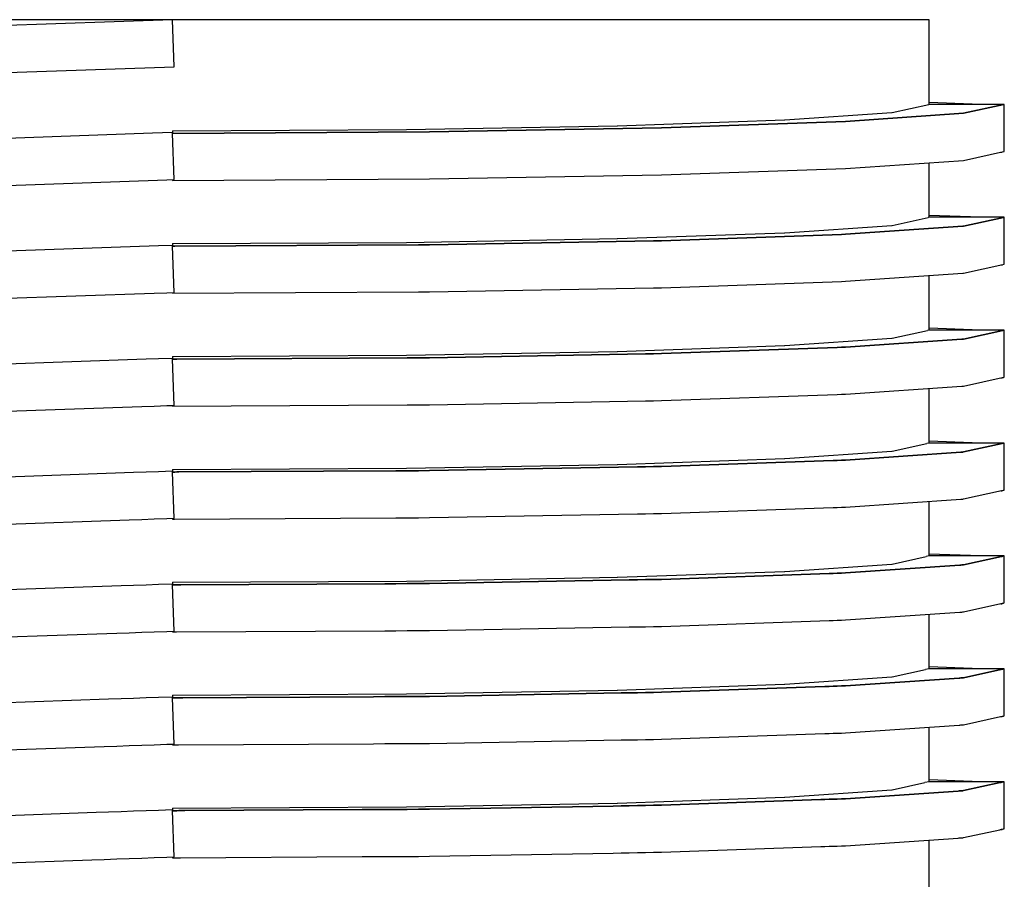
# Model space of a CAD drawing. Header units: millimetres. Extents: x -300186 to 535164, y -28581 to 763383.
# Tile 39 of 256: x -12018 to -11976, y 128344 to 128381. Entities that reach past the tile are written whole.
import ezdxf

# ---------------------------------------------------------------- set-up
doc = ezdxf.new("R2010")
doc.units = ezdxf.units.MM
doc.header["$LTSCALE"] = 10
doc.layers.add('L_Vaillant_Logo___RFER__0', color=7, linetype='Continuous')

msp = doc.modelspace()

# ---------------------------------------------------------------- linework, layer by layer
at = {"layer": 'L_Vaillant_Logo___RFER__0', "color": 0}
for p, q in [((-12011.059, 128380.52, 0), (-12021.933, 128380.14, 0)), ((-12011.059, 128380.52, 0), (-12020.955, 128380.52, 0)), ((-12001.162, 128380.52, 0), (-12011.059, 128380.52, 0)), ((-12010.989, 128378.53, 0), (-12011.059, 128380.52, 0)), ((-11992.235, 128380.52, 0), (-12001.162, 128380.52, 0)), ((-11985.15, 128380.52, 0), (-11992.235, 128380.52, 0)), ((-11980.601, 128380.52, 0), (-11985.15, 128380.52, 0)), ((-11979.033, 128380.52, 0), (-11980.601, 128380.52, 0)), ((-11979.033, 128379.325, 0), (-11979.033, 128380.52, 0)), ((-11979.033, 128377.571, 0), (-11979.033, 128379.325, 0)), ((-12021.864, 128378.15, 0), (-12010.989, 128378.53, 0)), ((-11979.033, 128377.332, 0), (-11979.033, 128377.571, 0)), ((-11979.033, 128376.935, 0), (-11979.033, 128377.332, 0)), ((-11976.834, 128376.935, 0), (-11979.033, 128377.012, 0)), ((-11985.145, 128376.278, 0), (-11980.601, 128376.589, 0)), ((-11980.601, 128376.589, 0), (-11980.6, 128376.589, 0)), ((-11980.6, 128376.589, 0), (-11979.047, 128376.932, 0)), ((-11979.047, 128376.932, 0), (-11979.044, 128376.932, 0)), ((-11979.033, 128376.935, 0), (-11979.044, 128376.932, 0)), ((-11975.846, 128376.935, 0), (-11979.033, 128376.935, 0)), ((-11975.86, 128376.932, 0), (-11977.57, 128376.555, 0)), ((-11977.57, 128376.555, 0), (-11975.86, 128376.932, 0)), ((-11975.846, 128376.935, 0), (-11975.86, 128376.932, 0)), ((-11975.86, 128376.932, 0), (-11975.846, 128376.935, 0)), ((-11975.846, 128374.944, 0), (-11975.846, 128376.935, 0)), ((-11992.228, 128376.03, 0), (-11985.15, 128376.278, 0)), ((-11982.571, 128376.213, 0), (-11990.361, 128375.941, 0)), ((-11990.361, 128375.941, 0), (-11982.571, 128376.213, 0)), ((-11985.15, 128376.278, 0), (-11985.145, 128376.278, 0)), ((-11977.57, 128376.555, 0), (-11982.571, 128376.213, 0)), ((-11982.571, 128376.213, 0), (-11977.57, 128376.555, 0)), ((-12011.059, 128375.817, 0), (-12001.162, 128375.871, 0)), ((-12011.059, 128375.817, 0), (-12011.059, 128375.74, 0)), ((-12000.177, 128375.766, 0), (-12011.042, 128375.706, 0)), ((-12011.042, 128375.706, 0), (-12000.177, 128375.766, 0)), ((-12001.162, 128375.871, 0), (-12001.157, 128375.871, 0)), ((-12001.157, 128375.871, 0), (-11992.235, 128376.03, 0)), ((-11990.361, 128375.941, 0), (-12000.177, 128375.766, 0)), ((-12000.177, 128375.766, 0), (-11990.361, 128375.941, 0)), ((-11992.235, 128376.03, 0), (-11992.228, 128376.03, 0)), ((-12011.911, 128375.71, 0), (-12021.933, 128375.36, 0)), ((-12011.059, 128375.74, 0), (-12011.911, 128375.71, 0)), ((-12011.057, 128375.705, 0), (-12011.059, 128375.74, 0)), ((-12011.042, 128375.706, 0), (-12011.057, 128375.706, 0)), ((-12011.057, 128375.706, 0), (-12011.042, 128375.706, 0)), ((-12010.989, 128373.749, 0), (-12011.057, 128375.705, 0)), ((-11977.57, 128374.564, 0), (-11975.882, 128374.936, 0)), ((-11975.937, 128374.91, 0), (-11975.937, 128374.924, 0)), ((-11975.882, 128374.936, 0), (-11975.857, 128374.942, 0)), ((-11975.857, 128374.942, 0), (-11975.846, 128374.944, 0)), ((-11982.571, 128374.222, 0), (-11977.57, 128374.564, 0)), ((-11975.991, 128374.912, 0), (-11975.937, 128374.91, 0)), ((-11990.361, 128373.95, 0), (-11982.571, 128374.222, 0)), ((-11979.033, 128372.154, 0), (-11979.033, 128374.464, 0)), ((-12021.864, 128373.369, 0), (-12011.308, 128373.738, 0)), ((-12011.308, 128373.738, 0), (-12010.989, 128373.749, 0)), ((-12011.059, 128373.715, 0), (-12000.177, 128373.775, 0)), ((-12011.059, 128373.747, 0), (-12011.059, 128373.715, 0)), ((-12000.177, 128373.775, 0), (-11990.361, 128373.95, 0)), ((-11980.6, 128371.809, 0), (-11979.073, 128372.146, 0)), ((-11979.033, 128372.154, 0), (-11979.073, 128372.146, 0)), ((-11976.834, 128372.154, 0), (-11979.033, 128372.231, 0)), ((-11975.873, 128372.154, 0), (-11979.033, 128372.154, 0)), ((-11975.886, 128372.146, 0), (-11977.57, 128371.775, 0)), ((-11977.57, 128371.775, 0), (-11975.886, 128372.146, 0)), ((-11975.846, 128372.154, 0), (-11975.886, 128372.146, 0)), ((-11975.886, 128372.146, 0), (-11975.846, 128372.154, 0)), ((-11975.846, 128372.154, 0), (-11975.873, 128372.154, 0)), ((-11975.846, 128370.239, 0), (-11975.846, 128372.154, 0)), ((-11985.145, 128371.497, 0), (-11980.601, 128371.809, 0)), ((-11977.608, 128371.772, 0), (-11982.571, 128371.432, 0)), ((-11982.571, 128371.432, 0), (-11977.608, 128371.772, 0)), ((-11980.601, 128371.809, 0), (-11980.6, 128371.809, 0)), ((-11977.57, 128371.775, 0), (-11977.608, 128371.772, 0)), ((-11977.608, 128371.772, 0), (-11977.57, 128371.775, 0)), ((-12001.157, 128371.091, 0), (-11992.235, 128371.25, 0)), ((-11992.235, 128371.25, 0), (-11992.228, 128371.25, 0)), ((-11992.228, 128371.25, 0), (-11985.15, 128371.497, 0)), ((-11982.745, 128371.426, 0), (-11990.361, 128371.16, 0)), ((-11990.361, 128371.16, 0), (-11982.745, 128371.426, 0)), ((-11985.15, 128371.497, 0), (-11985.145, 128371.497, 0)), ((-11982.571, 128371.432, 0), (-11982.745, 128371.426, 0)), ((-11982.745, 128371.426, 0), (-11982.571, 128371.432, 0)), ((-12011.651, 128370.939, 0), (-12021.933, 128370.58, 0)), ((-12011.059, 128370.959, 0), (-12011.651, 128370.939, 0)), ((-12011.059, 128371.036, 0), (-12001.162, 128371.091, 0)), ((-12011.059, 128371.036, 0), (-12011.059, 128370.959, 0)), ((-12011.057, 128370.925, 0), (-12011.059, 128370.959, 0)), ((-12011.042, 128370.926, 0), (-12011.057, 128370.926, 0)), ((-12011.057, 128370.926, 0), (-12011.042, 128370.926, 0)), ((-12010.989, 128368.969, 0), (-12011.057, 128370.925, 0)), ((-12010.959, 128370.926, 0), (-12011.042, 128370.926, 0)), ((-12011.042, 128370.926, 0), (-12010.959, 128370.926, 0)), ((-12000.653, 128370.983, 0), (-12010.959, 128370.926, 0)), ((-12010.959, 128370.926, 0), (-12000.653, 128370.983, 0)), ((-12001.162, 128371.091, 0), (-12001.157, 128371.091, 0)), ((-12000.177, 128370.986, 0), (-12000.653, 128370.983, 0)), ((-12000.653, 128370.983, 0), (-12000.177, 128370.986, 0)), ((-11990.701, 128371.154, 0), (-12000.177, 128370.986, 0)), ((-12000.177, 128370.986, 0), (-11990.701, 128371.154, 0)), ((-11990.361, 128371.16, 0), (-11990.701, 128371.154, 0)), ((-11990.701, 128371.154, 0), (-11990.361, 128371.16, 0)), ((-11977.57, 128369.784, 0), (-11975.908, 128370.15, 0)), ((-11975.991, 128370.132, 0), (-11975.937, 128370.13, 0)), ((-11975.937, 128370.13, 0), (-11975.937, 128370.144, 0)), ((-11975.908, 128370.15, 0), (-11975.857, 128370.161, 0)), ((-11975.857, 128370.161, 0), (-11975.847, 128370.164, 0)), ((-11975.847, 128370.164, 0), (-11975.846, 128370.164, 0)), ((-11975.846, 128370.164, 0), (-11975.846, 128370.239, 0)), ((-11982.571, 128369.441, 0), (-11977.608, 128369.781, 0)), ((-11979.033, 128367.374, 0), (-11979.033, 128369.684, 0)), ((-11977.608, 128369.781, 0), (-11977.57, 128369.784, 0)), ((-12000.177, 128368.995, 0), (-11990.701, 128369.163, 0)), ((-11990.701, 128369.163, 0), (-11990.361, 128369.17, 0)), ((-11990.361, 128369.17, 0), (-11982.745, 128369.435, 0)), ((-11982.745, 128369.435, 0), (-11982.571, 128369.441, 0)), ((-12021.864, 128368.589, 0), (-12011.837, 128368.939, 0)), ((-12011.837, 128368.939, 0), (-12011.308, 128368.957, 0)), ((-12011.308, 128368.957, 0), (-12010.989, 128368.969, 0)), ((-12011.059, 128368.935, 0), (-12000.653, 128368.992, 0)), ((-12011.059, 128368.966, 0), (-12011.059, 128368.935, 0)), ((-12000.653, 128368.992, 0), (-12000.177, 128368.995, 0)), ((-11976.834, 128367.374, 0), (-11979.033, 128367.451, 0)), ((-11985.145, 128366.717, 0), (-11980.601, 128367.028, 0)), ((-11980.601, 128367.028, 0), (-11980.6, 128367.029, 0)), ((-11980.6, 128367.029, 0), (-11979.099, 128367.359, 0)), ((-11979.033, 128367.374, 0), (-11979.099, 128367.359, 0)), ((-11975.912, 128367.374, 0), (-11979.033, 128367.374, 0)), ((-11977.57, 128366.994, 0), (-11977.608, 128366.992, 0)), ((-11977.608, 128366.992, 0), (-11977.57, 128366.994, 0)), ((-11975.913, 128367.359, 0), (-11977.57, 128366.994, 0)), ((-11977.57, 128366.994, 0), (-11975.913, 128367.359, 0)), ((-11975.862, 128367.37, 0), (-11975.913, 128367.359, 0)), ((-11975.913, 128367.359, 0), (-11975.862, 128367.37, 0)), ((-11975.873, 128367.374, 0), (-11975.912, 128367.374, 0)), ((-11975.846, 128367.374, 0), (-11975.873, 128367.374, 0)), ((-11975.846, 128367.374, 0), (-11975.862, 128367.37, 0)), ((-11975.862, 128367.37, 0), (-11975.846, 128367.374, 0)), ((-11975.846, 128365.458, 0), (-11975.846, 128367.374, 0)), ((-11992.228, 128366.469, 0), (-11985.15, 128366.717, 0)), ((-11982.918, 128366.639, 0), (-11990.361, 128366.38, 0)), ((-11990.361, 128366.38, 0), (-11982.918, 128366.639, 0)), ((-11985.15, 128366.717, 0), (-11985.145, 128366.717, 0)), ((-11982.745, 128366.646, 0), (-11982.918, 128366.639, 0)), ((-11982.918, 128366.639, 0), (-11982.745, 128366.646, 0)), ((-11982.571, 128366.652, 0), (-11982.745, 128366.646, 0)), ((-11982.745, 128366.646, 0), (-11982.571, 128366.652, 0)), ((-11977.646, 128366.989, 0), (-11982.571, 128366.652, 0)), ((-11982.571, 128366.652, 0), (-11977.646, 128366.989, 0)), ((-11977.608, 128366.992, 0), (-11977.646, 128366.989, 0)), ((-11977.646, 128366.989, 0), (-11977.608, 128366.992, 0)), ((-12011.059, 128366.179, 0), (-12011.651, 128366.158, 0)), ((-12011.059, 128366.256, 0), (-12001.162, 128366.31, 0)), ((-12011.059, 128366.256, 0), (-12011.059, 128366.179, 0)), ((-12011.057, 128366.144, 0), (-12011.059, 128366.179, 0)), ((-12001.128, 128366.2, 0), (-12010.875, 128366.146, 0)), ((-12010.875, 128366.146, 0), (-12001.128, 128366.2, 0)), ((-12001.162, 128366.31, 0), (-12001.157, 128366.31, 0)), ((-12001.157, 128366.31, 0), (-11992.235, 128366.469, 0)), ((-12000.653, 128366.203, 0), (-12001.128, 128366.2, 0)), ((-12001.128, 128366.2, 0), (-12000.653, 128366.203, 0)), ((-12000.177, 128366.205, 0), (-12000.653, 128366.203, 0)), ((-12000.653, 128366.203, 0), (-12000.177, 128366.205, 0)), ((-11991.042, 128366.368, 0), (-12000.177, 128366.205, 0)), ((-12000.177, 128366.205, 0), (-11991.042, 128366.368, 0)), ((-11992.235, 128366.469, 0), (-11992.228, 128366.469, 0)), ((-11990.701, 128366.374, 0), (-11991.042, 128366.368, 0)), ((-11991.042, 128366.368, 0), (-11990.701, 128366.374, 0)), ((-11990.361, 128366.38, 0), (-11990.701, 128366.374, 0)), ((-11990.701, 128366.374, 0), (-11990.361, 128366.38, 0)), ((-12012.18, 128366.14, 0), (-12021.933, 128365.799, 0)), ((-12011.651, 128366.158, 0), (-12012.18, 128366.14, 0)), ((-12011.042, 128366.145, 0), (-12011.057, 128366.145, 0)), ((-12011.057, 128366.145, 0), (-12011.042, 128366.145, 0)), ((-12010.989, 128364.188, 0), (-12011.057, 128366.144, 0)), ((-12010.959, 128366.146, 0), (-12011.042, 128366.145, 0)), ((-12011.042, 128366.145, 0), (-12010.959, 128366.146, 0)), ((-12010.875, 128366.146, 0), (-12010.959, 128366.146, 0)), ((-12010.959, 128366.146, 0), (-12010.875, 128366.146, 0)), ((-11977.57, 128365.003, 0), (-11975.935, 128365.364, 0)), ((-11975.991, 128365.351, 0), (-11975.983, 128365.351, 0)), ((-11975.983, 128365.351, 0), (-11975.937, 128365.349, 0)), ((-11975.937, 128365.349, 0), (-11975.937, 128365.363, 0)), ((-11975.935, 128365.364, 0), (-11975.887, 128365.374, 0)), ((-11975.887, 128365.374, 0), (-11975.857, 128365.381, 0)), ((-11975.857, 128365.381, 0), (-11975.847, 128365.383, 0)), ((-11975.847, 128365.383, 0), (-11975.846, 128365.383, 0)), ((-11975.846, 128365.383, 0), (-11975.846, 128365.458, 0)), ((-11982.571, 128364.661, 0), (-11977.646, 128364.998, 0)), ((-11977.646, 128364.998, 0), (-11977.608, 128365.001, 0)), ((-11977.608, 128365.001, 0), (-11977.57, 128365.003, 0)), ((-11990.361, 128364.389, 0), (-11982.918, 128364.649, 0)), ((-11982.918, 128364.649, 0), (-11982.745, 128364.655, 0)), ((-11982.745, 128364.655, 0), (-11982.571, 128364.661, 0)), ((-11979.033, 128362.593, 0), (-11979.033, 128364.903, 0)), ((-12021.864, 128363.808, 0), (-12012.366, 128364.14, 0)), ((-12012.366, 128364.14, 0), (-12011.837, 128364.158, 0)), ((-12011.837, 128364.158, 0), (-12011.308, 128364.177, 0)), ((-12011.308, 128364.177, 0), (-12010.989, 128364.188, 0)), ((-12011.059, 128364.154, 0), (-12001.128, 128364.209, 0)), ((-12011.059, 128364.186, 0), (-12011.059, 128364.171, 0)), ((-12011.059, 128364.171, 0), (-12011.059, 128364.154, 0)), ((-12001.128, 128364.209, 0), (-12000.653, 128364.212, 0)), ((-12000.653, 128364.212, 0), (-12000.177, 128364.215, 0)), ((-12000.177, 128364.215, 0), (-11991.042, 128364.377, 0)), ((-11991.042, 128364.377, 0), (-11990.701, 128364.383, 0)), ((-11990.701, 128364.383, 0), (-11990.361, 128364.389, 0)), ((-11980.6, 128362.248, 0), (-11979.126, 128362.573, 0)), ((-11979.033, 128362.593, 0), (-11979.126, 128362.573, 0)), ((-11976.834, 128362.593, 0), (-11979.033, 128362.67, 0)), ((-11976.079, 128362.593, 0), (-11979.033, 128362.593, 0)), ((-11975.939, 128362.573, 0), (-11977.57, 128362.214, 0)), ((-11977.57, 128362.214, 0), (-11975.939, 128362.573, 0)), ((-11975.912, 128362.593, 0), (-11976.079, 128362.593, 0)), ((-11975.902, 128362.581, 0), (-11975.939, 128362.573, 0)), ((-11975.939, 128362.573, 0), (-11975.902, 128362.581, 0)), ((-11975.873, 128362.593, 0), (-11975.912, 128362.593, 0)), ((-11975.862, 128362.59, 0), (-11975.902, 128362.581, 0)), ((-11975.902, 128362.581, 0), (-11975.862, 128362.59, 0)), ((-11975.846, 128362.593, 0), (-11975.873, 128362.593, 0)), ((-11975.846, 128362.593, 0), (-11975.862, 128362.59, 0)), ((-11975.862, 128362.59, 0), (-11975.846, 128362.593, 0)), ((-11975.846, 128360.678, 0), (-11975.846, 128362.593, 0)), ((-11985.145, 128361.936, 0), (-11980.601, 128362.248, 0)), ((-11977.685, 128362.206, 0), (-11982.571, 128361.871, 0)), ((-11982.571, 128361.871, 0), (-11977.685, 128362.206, 0)), ((-11980.601, 128362.248, 0), (-11980.6, 128362.248, 0)), ((-11977.646, 128362.208, 0), (-11977.685, 128362.206, 0)), ((-11977.685, 128362.206, 0), (-11977.646, 128362.208, 0)), ((-11977.608, 128362.211, 0), (-11977.646, 128362.208, 0)), ((-11977.646, 128362.208, 0), (-11977.608, 128362.211, 0)), ((-11977.57, 128362.214, 0), (-11977.608, 128362.211, 0)), ((-11977.608, 128362.211, 0), (-11977.57, 128362.214, 0)), ((-12001.157, 128361.53, 0), (-11992.235, 128361.689, 0)), ((-11991.382, 128361.581, 0), (-12000.177, 128361.425, 0)), ((-12000.177, 128361.425, 0), (-11991.382, 128361.581, 0)), ((-11992.235, 128361.689, 0), (-11992.228, 128361.689, 0)), ((-11992.228, 128361.689, 0), (-11985.15, 128361.936, 0)), ((-11991.042, 128361.587, 0), (-11991.382, 128361.581, 0)), ((-11991.382, 128361.581, 0), (-11991.042, 128361.587, 0)), ((-11990.701, 128361.593, 0), (-11991.042, 128361.587, 0)), ((-11991.042, 128361.587, 0), (-11990.701, 128361.593, 0)), ((-11990.361, 128361.599, 0), (-11990.701, 128361.593, 0)), ((-11990.701, 128361.593, 0), (-11990.361, 128361.599, 0)), ((-11983.091, 128361.853, 0), (-11990.361, 128361.599, 0)), ((-11990.361, 128361.599, 0), (-11983.091, 128361.853, 0)), ((-11985.15, 128361.936, 0), (-11985.145, 128361.936, 0)), ((-11982.918, 128361.859, 0), (-11983.091, 128361.853, 0)), ((-11983.091, 128361.853, 0), (-11982.918, 128361.859, 0)), ((-11982.745, 128361.865, 0), (-11982.918, 128361.859, 0)), ((-11982.918, 128361.859, 0), (-11982.745, 128361.865, 0)), ((-11982.571, 128361.871, 0), (-11982.745, 128361.865, 0)), ((-11982.745, 128361.865, 0), (-11982.571, 128361.871, 0)), ((-12012.709, 128361.341, 0), (-12021.933, 128361.019, 0)), ((-12012.18, 128361.359, 0), (-12012.709, 128361.341, 0)), ((-12011.651, 128361.378, 0), (-12012.18, 128361.359, 0)), ((-12011.059, 128361.398, 0), (-12011.651, 128361.378, 0)), ((-12011.059, 128361.475, 0), (-12001.162, 128361.53, 0)), ((-12011.059, 128361.475, 0), (-12011.059, 128361.398, 0)), ((-12011.057, 128361.364, 0), (-12011.059, 128361.398, 0)), ((-12011.042, 128361.365, 0), (-12011.057, 128361.365, 0)), ((-12011.057, 128361.365, 0), (-12011.042, 128361.365, 0)), ((-12010.989, 128359.408, 0), (-12011.057, 128361.364, 0)), ((-12010.959, 128361.365, 0), (-12011.042, 128361.365, 0)), ((-12011.042, 128361.365, 0), (-12010.959, 128361.365, 0)), ((-12010.875, 128361.366, 0), (-12010.959, 128361.365, 0)), ((-12010.959, 128361.365, 0), (-12010.875, 128361.366, 0)), ((-12010.792, 128361.366, 0), (-12010.875, 128361.366, 0)), ((-12010.875, 128361.366, 0), (-12010.792, 128361.366, 0)), ((-12001.603, 128361.417, 0), (-12010.792, 128361.366, 0)), ((-12010.792, 128361.366, 0), (-12001.603, 128361.417, 0)), ((-12001.128, 128361.419, 0), (-12001.603, 128361.417, 0)), ((-12001.603, 128361.417, 0), (-12001.128, 128361.419, 0)), ((-12001.162, 128361.53, 0), (-12001.157, 128361.53, 0)), ((-12000.653, 128361.422, 0), (-12001.128, 128361.419, 0)), ((-12001.128, 128361.419, 0), (-12000.653, 128361.422, 0)), ((-12000.177, 128361.425, 0), (-12000.653, 128361.422, 0)), ((-12000.653, 128361.422, 0), (-12000.177, 128361.425, 0)), ((-11977.57, 128360.223, 0), (-11975.961, 128360.577, 0)), ((-11975.991, 128360.571, 0), (-11975.983, 128360.571, 0)), ((-11975.983, 128360.571, 0), (-11975.937, 128360.569, 0)), ((-11975.961, 128360.577, 0), (-11975.927, 128360.585, 0)), ((-11975.937, 128360.569, 0), (-11975.937, 128360.583, 0)), ((-11975.927, 128360.585, 0), (-11975.887, 128360.594, 0)), ((-11975.887, 128360.594, 0), (-11975.857, 128360.6, 0)), ((-11975.857, 128360.6, 0), (-11975.847, 128360.603, 0)), ((-11975.847, 128360.603, 0), (-11975.846, 128360.603, 0)), ((-11975.846, 128360.603, 0), (-11975.846, 128360.678, 0)), ((-11982.571, 128359.88, 0), (-11977.685, 128360.215, 0)), ((-11979.033, 128357.813, 0), (-11979.033, 128360.123, 0)), ((-11977.685, 128360.215, 0), (-11977.646, 128360.218, 0)), ((-11977.646, 128360.218, 0), (-11977.608, 128360.22, 0)), ((-11977.608, 128360.22, 0), (-11977.57, 128360.223, 0)), ((-12000.177, 128359.434, 0), (-11991.382, 128359.59, 0)), ((-11991.382, 128359.59, 0), (-11991.042, 128359.596, 0)), ((-11991.042, 128359.596, 0), (-11990.701, 128359.603, 0)), ((-11990.701, 128359.603, 0), (-11990.361, 128359.609, 0)), ((-11990.361, 128359.609, 0), (-11983.091, 128359.862, 0)), ((-11983.091, 128359.862, 0), (-11982.918, 128359.868, 0)), ((-11982.918, 128359.868, 0), (-11982.745, 128359.874, 0)), ((-11982.745, 128359.874, 0), (-11982.571, 128359.88, 0)), ((-12021.864, 128359.028, 0), (-12012.894, 128359.341, 0)), ((-12012.894, 128359.341, 0), (-12012.366, 128359.36, 0)), ((-12012.366, 128359.36, 0), (-12011.837, 128359.378, 0)), ((-12011.837, 128359.378, 0), (-12011.308, 128359.396, 0)), ((-12011.308, 128359.396, 0), (-12010.989, 128359.408, 0)), ((-12011.059, 128359.405, 0), (-12011.059, 128359.391, 0)), ((-12011.059, 128359.391, 0), (-12011.059, 128359.374, 0)), ((-12011.059, 128359.374, 0), (-12010.977, 128359.374, 0)), ((-12010.977, 128359.374, 0), (-12001.603, 128359.426, 0)), ((-12001.603, 128359.426, 0), (-12001.128, 128359.429, 0)), ((-12001.128, 128359.429, 0), (-12000.653, 128359.431, 0)), ((-12000.653, 128359.431, 0), (-12000.177, 128359.434, 0)), ((-11976.834, 128357.813, 0), (-11979.033, 128357.89, 0)), ((-11985.145, 128357.156, 0), (-11980.601, 128357.467, 0)), ((-11977.723, 128357.423, 0), (-11982.571, 128357.091, 0)), ((-11982.571, 128357.091, 0), (-11977.723, 128357.423, 0)), ((-11980.601, 128357.467, 0), (-11980.6, 128357.468, 0)), ((-11980.6, 128357.468, 0), (-11979.152, 128357.787, 0)), ((-11979.033, 128357.813, 0), (-11979.152, 128357.787, 0)), ((-11976.246, 128357.813, 0), (-11979.033, 128357.813, 0)), ((-11977.685, 128357.425, 0), (-11977.723, 128357.423, 0)), ((-11977.723, 128357.423, 0), (-11977.685, 128357.425, 0)), ((-11977.646, 128357.428, 0), (-11977.685, 128357.425, 0)), ((-11977.685, 128357.425, 0), (-11977.646, 128357.428, 0)), ((-11977.608, 128357.431, 0), (-11977.646, 128357.428, 0)), ((-11977.646, 128357.428, 0), (-11977.608, 128357.431, 0)), ((-11977.57, 128357.433, 0), (-11977.608, 128357.431, 0)), ((-11977.608, 128357.431, 0), (-11977.57, 128357.433, 0)), ((-11975.966, 128357.787, 0), (-11977.57, 128357.433, 0)), ((-11977.57, 128357.433, 0), (-11975.966, 128357.787, 0)), ((-11976.079, 128357.813, 0), (-11976.246, 128357.813, 0)), ((-11975.912, 128357.813, 0), (-11976.079, 128357.813, 0)), ((-11975.941, 128357.792, 0), (-11975.966, 128357.787, 0)), ((-11975.966, 128357.787, 0), (-11975.941, 128357.792, 0)), ((-11975.902, 128357.801, 0), (-11975.941, 128357.792, 0)), ((-11975.941, 128357.792, 0), (-11975.902, 128357.801, 0)), ((-11975.873, 128357.813, 0), (-11975.912, 128357.813, 0)), ((-11975.862, 128357.809, 0), (-11975.902, 128357.801, 0)), ((-11975.902, 128357.801, 0), (-11975.862, 128357.809, 0)), ((-11975.846, 128357.813, 0), (-11975.873, 128357.813, 0)), ((-11975.846, 128357.813, 0), (-11975.862, 128357.809, 0)), ((-11975.862, 128357.809, 0), (-11975.846, 128357.813, 0)), ((-11975.846, 128355.897, 0), (-11975.846, 128357.813, 0)), ((-11992.228, 128356.908, 0), (-11985.15, 128357.156, 0)), ((-11983.265, 128357.066, 0), (-11990.361, 128356.819, 0)), ((-11990.361, 128356.819, 0), (-11983.265, 128357.066, 0)), ((-11985.15, 128357.156, 0), (-11985.145, 128357.156, 0)), ((-11983.091, 128357.072, 0), (-11983.265, 128357.066, 0)), ((-11983.265, 128357.066, 0), (-11983.091, 128357.072, 0)), ((-11982.918, 128357.079, 0), (-11983.091, 128357.072, 0)), ((-11983.091, 128357.072, 0), (-11982.918, 128357.079, 0)), ((-11982.745, 128357.085, 0), (-11982.918, 128357.079, 0)), ((-11982.918, 128357.079, 0), (-11982.745, 128357.085, 0)), ((-11982.571, 128357.091, 0), (-11982.745, 128357.085, 0)), ((-11982.745, 128357.085, 0), (-11982.571, 128357.091, 0)), ((-12012.18, 128356.579, 0), (-12012.709, 128356.56, 0)), ((-12011.651, 128356.597, 0), (-12012.18, 128356.579, 0)), ((-12011.059, 128356.618, 0), (-12011.651, 128356.597, 0)), ((-12011.059, 128356.695, 0), (-12001.162, 128356.749, 0)), ((-12011.059, 128356.695, 0), (-12011.059, 128356.618, 0)), ((-12011.057, 128356.583, 0), (-12011.059, 128356.618, 0)), ((-12011.042, 128356.584, 0), (-12011.057, 128356.584, 0)), ((-12011.057, 128356.584, 0), (-12011.042, 128356.584, 0)), ((-12010.989, 128354.627, 0), (-12011.057, 128356.583, 0)), ((-12010.959, 128356.585, 0), (-12011.042, 128356.584, 0)), ((-12011.042, 128356.584, 0), (-12010.959, 128356.585, 0)), ((-12010.875, 128356.585, 0), (-12010.959, 128356.585, 0)), ((-12010.959, 128356.585, 0), (-12010.875, 128356.585, 0)), ((-12010.792, 128356.586, 0), (-12010.875, 128356.585, 0)), ((-12010.875, 128356.585, 0), (-12010.792, 128356.586, 0)), ((-12010.708, 128356.586, 0), (-12010.792, 128356.586, 0)), ((-12010.792, 128356.586, 0), (-12010.708, 128356.586, 0)), ((-12002.078, 128356.634, 0), (-12010.708, 128356.586, 0)), ((-12010.708, 128356.586, 0), (-12002.078, 128356.634, 0)), ((-12001.603, 128356.636, 0), (-12002.078, 128356.634, 0)), ((-12002.078, 128356.634, 0), (-12001.603, 128356.636, 0)), ((-12001.128, 128356.639, 0), (-12001.603, 128356.636, 0)), ((-12001.603, 128356.636, 0), (-12001.128, 128356.639, 0)), ((-12001.162, 128356.749, 0), (-12001.157, 128356.749, 0)), ((-12001.157, 128356.749, 0), (-11992.235, 128356.908, 0)), ((-12000.653, 128356.642, 0), (-12001.128, 128356.639, 0)), ((-12001.128, 128356.639, 0), (-12000.653, 128356.642, 0)), ((-12000.177, 128356.644, 0), (-12000.653, 128356.642, 0)), ((-12000.653, 128356.642, 0), (-12000.177, 128356.644, 0)), ((-11991.722, 128356.795, 0), (-12000.177, 128356.644, 0)), ((-12000.177, 128356.644, 0), (-11991.722, 128356.795, 0)), ((-11992.235, 128356.908, 0), (-11992.228, 128356.908, 0)), ((-11991.382, 128356.801, 0), (-11991.722, 128356.795, 0)), ((-11991.722, 128356.795, 0), (-11991.382, 128356.801, 0)), ((-11991.042, 128356.807, 0), (-11991.382, 128356.801, 0)), ((-11991.382, 128356.801, 0), (-11991.042, 128356.807, 0)), ((-11990.701, 128356.813, 0), (-11991.042, 128356.807, 0)), ((-11991.042, 128356.807, 0), (-11990.701, 128356.813, 0)), ((-11990.361, 128356.819, 0), (-11990.701, 128356.813, 0)), ((-11990.701, 128356.813, 0), (-11990.361, 128356.819, 0)), ((-12013.238, 128356.542, 0), (-12021.933, 128356.238, 0)), ((-12012.709, 128356.56, 0), (-12013.238, 128356.542, 0)), ((-11977.57, 128355.443, 0), (-11975.988, 128355.791, 0)), ((-11975.991, 128355.79, 0), (-11975.983, 128355.79, 0)), ((-11975.988, 128355.791, 0), (-11975.966, 128355.796, 0)), ((-11975.983, 128355.79, 0), (-11975.937, 128355.789, 0)), ((-11975.966, 128355.796, 0), (-11975.927, 128355.805, 0)), ((-11975.937, 128355.789, 0), (-11975.937, 128355.802, 0)), ((-11975.927, 128355.805, 0), (-11975.887, 128355.813, 0)), ((-11975.887, 128355.813, 0), (-11975.857, 128355.82, 0)), ((-11975.857, 128355.82, 0), (-11975.847, 128355.822, 0)), ((-11975.847, 128355.822, 0), (-11975.846, 128355.822, 0)), ((-11975.846, 128355.822, 0), (-11975.846, 128355.897, 0)), ((-11982.571, 128355.1, 0), (-11977.723, 128355.432, 0)), ((-11979.033, 128353.032, 0), (-11979.033, 128355.342, 0)), ((-11977.723, 128355.432, 0), (-11977.685, 128355.435, 0)), ((-11977.685, 128355.435, 0), (-11977.646, 128355.437, 0)), ((-11977.646, 128355.437, 0), (-11977.608, 128355.44, 0)), ((-11977.608, 128355.44, 0), (-11977.57, 128355.443, 0)), ((-11990.361, 128354.828, 0), (-11983.265, 128355.076, 0)), ((-11983.265, 128355.076, 0), (-11983.091, 128355.082, 0)), ((-11983.091, 128355.082, 0), (-11982.918, 128355.088, 0)), ((-11982.918, 128355.088, 0), (-11982.745, 128355.094, 0)), ((-11982.745, 128355.094, 0), (-11982.571, 128355.1, 0)), ((-12021.864, 128354.247, 0), (-12013.423, 128354.542, 0)), ((-12013.423, 128354.542, 0), (-12012.894, 128354.561, 0)), ((-12012.894, 128354.561, 0), (-12012.366, 128354.579, 0)), ((-12012.366, 128354.579, 0), (-12011.837, 128354.598, 0)), ((-12011.837, 128354.598, 0), (-12011.308, 128354.616, 0)), ((-12011.308, 128354.616, 0), (-12010.989, 128354.627, 0)), ((-12011.059, 128354.625, 0), (-12011.059, 128354.611, 0)), ((-12011.059, 128354.611, 0), (-12011.059, 128354.593, 0)), ((-12011.059, 128354.593, 0), (-12010.977, 128354.594, 0)), ((-12010.977, 128354.594, 0), (-12010.893, 128354.594, 0)), ((-12010.893, 128354.594, 0), (-12002.078, 128354.643, 0)), ((-12002.078, 128354.643, 0), (-12001.603, 128354.646, 0)), ((-12001.603, 128354.646, 0), (-12001.128, 128354.648, 0)), ((-12001.128, 128354.648, 0), (-12000.653, 128354.651, 0)), ((-12000.653, 128354.651, 0), (-12000.177, 128354.654, 0)), ((-12000.177, 128354.654, 0), (-11991.722, 128354.804, 0)), ((-11991.722, 128354.804, 0), (-11991.382, 128354.81, 0)), ((-11991.382, 128354.81, 0), (-11991.042, 128354.816, 0)), ((-11991.042, 128354.816, 0), (-11990.701, 128354.822, 0)), ((-11990.701, 128354.822, 0), (-11990.361, 128354.828, 0)), ((-11980.6, 128352.687, 0), (-11979.179, 128353, 0)), ((-11979.033, 128353.032, 0), (-11979.179, 128353, 0)), ((-11976.834, 128353.032, 0), (-11979.033, 128353.109, 0)), ((-11976.413, 128353.032, 0), (-11979.033, 128353.032, 0)), ((-11975.992, 128353, 0), (-11977.57, 128352.653, 0)), ((-11977.57, 128352.653, 0), (-11975.992, 128353, 0)), ((-11976.246, 128353.032, 0), (-11976.413, 128353.032, 0)), ((-11976.079, 128353.032, 0), (-11976.246, 128353.032, 0)), ((-11975.912, 128353.032, 0), (-11976.079, 128353.032, 0)), ((-11975.981, 128353.003, 0), (-11975.992, 128353, 0)), ((-11975.992, 128353, 0), (-11975.981, 128353.003, 0)), ((-11975.941, 128353.012, 0), (-11975.981, 128353.003, 0)), ((-11975.981, 128353.003, 0), (-11975.941, 128353.012, 0)), ((-11975.902, 128353.02, 0), (-11975.941, 128353.012, 0)), ((-11975.941, 128353.012, 0), (-11975.902, 128353.02, 0)), ((-11975.873, 128353.032, 0), (-11975.912, 128353.032, 0)), ((-11975.862, 128353.029, 0), (-11975.902, 128353.02, 0)), ((-11975.902, 128353.02, 0), (-11975.862, 128353.029, 0)), ((-11975.846, 128353.032, 0), (-11975.873, 128353.032, 0)), ((-11975.846, 128353.032, 0), (-11975.862, 128353.029, 0)), ((-11975.862, 128353.029, 0), (-11975.846, 128353.032, 0)), ((-11975.846, 128351.117, 0), (-11975.846, 128353.032, 0)), ((-11985.145, 128352.375, 0), (-11980.601, 128352.687, 0)), ((-11977.761, 128352.64, 0), (-11982.571, 128352.31, 0)), ((-11982.571, 128352.31, 0), (-11977.761, 128352.64, 0)), ((-11980.601, 128352.687, 0), (-11980.6, 128352.687, 0)), ((-11977.723, 128352.642, 0), (-11977.761, 128352.64, 0)), ((-11977.761, 128352.64, 0), (-11977.723, 128352.642, 0)), ((-11977.685, 128352.645, 0), (-11977.723, 128352.642, 0)), ((-11977.723, 128352.642, 0), (-11977.685, 128352.645, 0)), ((-11977.646, 128352.647, 0), (-11977.685, 128352.645, 0)), ((-11977.685, 128352.645, 0), (-11977.646, 128352.647, 0)), ((-11977.608, 128352.65, 0), (-11977.646, 128352.647, 0)), ((-11977.646, 128352.647, 0), (-11977.608, 128352.65, 0)), ((-11977.57, 128352.653, 0), (-11977.608, 128352.65, 0)), ((-11977.608, 128352.65, 0), (-11977.57, 128352.653, 0)), ((-12001.157, 128351.969, 0), (-11992.235, 128352.128, 0)), ((-11992.062, 128352.008, 0), (-12000.177, 128351.864, 0)), ((-12000.177, 128351.864, 0), (-11992.062, 128352.008, 0)), ((-11992.235, 128352.128, 0), (-11992.228, 128352.128, 0)), ((-11992.228, 128352.128, 0), (-11985.15, 128352.375, 0)), ((-11991.722, 128352.014, 0), (-11992.062, 128352.008, 0)), ((-11992.062, 128352.008, 0), (-11991.722, 128352.014, 0)), ((-11991.382, 128352.02, 0), (-11991.722, 128352.014, 0)), ((-11991.722, 128352.014, 0), (-11991.382, 128352.02, 0)), ((-11991.042, 128352.026, 0), (-11991.382, 128352.02, 0)), ((-11991.382, 128352.02, 0), (-11991.042, 128352.026, 0)), ((-11990.701, 128352.032, 0), (-11991.042, 128352.026, 0)), ((-11991.042, 128352.026, 0), (-11990.701, 128352.032, 0)), ((-11990.361, 128352.038, 0), (-11990.701, 128352.032, 0)), ((-11990.701, 128352.032, 0), (-11990.361, 128352.038, 0)), ((-11983.438, 128352.28, 0), (-11990.361, 128352.038, 0)), ((-11990.361, 128352.038, 0), (-11983.438, 128352.28, 0)), ((-11985.15, 128352.375, 0), (-11985.145, 128352.375, 0)), ((-11983.265, 128352.286, 0), (-11983.438, 128352.28, 0)), ((-11983.438, 128352.28, 0), (-11983.265, 128352.286, 0)), ((-11983.091, 128352.292, 0), (-11983.265, 128352.286, 0)), ((-11983.265, 128352.286, 0), (-11983.091, 128352.292, 0)), ((-11982.918, 128352.298, 0), (-11983.091, 128352.292, 0)), ((-11983.091, 128352.292, 0), (-11982.918, 128352.298, 0)), ((-11982.745, 128352.304, 0), (-11982.918, 128352.298, 0)), ((-11982.918, 128352.298, 0), (-11982.745, 128352.304, 0)), ((-11982.571, 128352.31, 0), (-11982.745, 128352.304, 0)), ((-11982.745, 128352.304, 0), (-11982.571, 128352.31, 0)), ((-12013.766, 128351.743, 0), (-12021.933, 128351.458, 0)), ((-12013.238, 128351.761, 0), (-12013.766, 128351.743, 0)), ((-12012.709, 128351.78, 0), (-12013.238, 128351.761, 0)), ((-12012.18, 128351.798, 0), (-12012.709, 128351.78, 0)), ((-12011.651, 128351.817, 0), (-12012.18, 128351.798, 0)), ((-12011.059, 128351.837, 0), (-12011.651, 128351.817, 0)), ((-12011.059, 128351.914, 0), (-12001.162, 128351.969, 0)), ((-12011.059, 128351.914, 0), (-12011.059, 128351.837, 0)), ((-12011.057, 128351.803, 0), (-12011.059, 128351.837, 0)), ((-12011.042, 128351.804, 0), (-12011.057, 128351.804, 0)), ((-12011.057, 128351.804, 0), (-12011.042, 128351.804, 0)), ((-12010.989, 128349.847, 0), (-12011.057, 128351.803, 0)), ((-12010.959, 128351.804, 0), (-12011.042, 128351.804, 0)), ((-12011.042, 128351.804, 0), (-12010.959, 128351.804, 0)), ((-12010.875, 128351.805, 0), (-12010.959, 128351.804, 0)), ((-12010.959, 128351.804, 0), (-12010.875, 128351.805, 0)), ((-12010.792, 128351.805, 0), (-12010.875, 128351.805, 0)), ((-12010.875, 128351.805, 0), (-12010.792, 128351.805, 0)), ((-12010.708, 128351.805, 0), (-12010.792, 128351.805, 0)), ((-12010.792, 128351.805, 0), (-12010.708, 128351.805, 0)), ((-12010.625, 128351.806, 0), (-12010.708, 128351.805, 0)), ((-12010.708, 128351.805, 0), (-12010.625, 128351.806, 0)), ((-12002.553, 128351.851, 0), (-12010.625, 128351.806, 0)), ((-12010.625, 128351.806, 0), (-12002.553, 128351.851, 0)), ((-12002.078, 128351.853, 0), (-12002.553, 128351.851, 0)), ((-12002.553, 128351.851, 0), (-12002.078, 128351.853, 0)), ((-12001.603, 128351.856, 0), (-12002.078, 128351.853, 0)), ((-12002.078, 128351.853, 0), (-12001.603, 128351.856, 0)), ((-12001.128, 128351.858, 0), (-12001.603, 128351.856, 0)), ((-12001.603, 128351.856, 0), (-12001.128, 128351.858, 0)), ((-12001.162, 128351.969, 0), (-12001.157, 128351.969, 0)), ((-12000.653, 128351.861, 0), (-12001.128, 128351.858, 0)), ((-12001.128, 128351.858, 0), (-12000.653, 128351.861, 0)), ((-12000.177, 128351.864, 0), (-12000.653, 128351.861, 0)), ((-12000.653, 128351.861, 0), (-12000.177, 128351.864, 0)), ((-11977.57, 128350.662, 0), (-11976.014, 128351.005, 0)), ((-11976.014, 128351.005, 0), (-11976.006, 128351.007, 0)), ((-11976.006, 128351.007, 0), (-11975.966, 128351.015, 0)), ((-11975.991, 128351.01, 0), (-11975.983, 128351.01, 0)), ((-11975.983, 128351.01, 0), (-11975.937, 128351.008, 0)), ((-11975.966, 128351.015, 0), (-11975.927, 128351.024, 0)), ((-11975.937, 128351.008, 0), (-11975.937, 128351.022, 0)), ((-11975.927, 128351.024, 0), (-11975.887, 128351.033, 0)), ((-11975.887, 128351.033, 0), (-11975.857, 128351.039, 0)), ((-11975.857, 128351.039, 0), (-11975.847, 128351.042, 0)), ((-11975.847, 128351.042, 0), (-11975.846, 128351.042, 0)), ((-11975.846, 128351.042, 0), (-11975.846, 128351.117, 0)), ((-11982.571, 128350.319, 0), (-11977.761, 128350.649, 0)), ((-11979.033, 128348.252, 0), (-11979.033, 128350.562, 0)), ((-11977.761, 128350.649, 0), (-11977.723, 128350.652, 0)), ((-11977.723, 128350.652, 0), (-11977.685, 128350.654, 0)), ((-11977.685, 128350.654, 0), (-11977.646, 128350.657, 0)), ((-11977.646, 128350.657, 0), (-11977.608, 128350.659, 0)), ((-11977.608, 128350.659, 0), (-11977.57, 128350.662, 0)), ((-12000.177, 128349.873, 0), (-11992.062, 128350.017, 0)), ((-11992.062, 128350.017, 0), (-11991.722, 128350.023, 0)), ((-11991.722, 128350.023, 0), (-11991.382, 128350.029, 0)), ((-11991.382, 128350.029, 0), (-11991.042, 128350.036, 0)), ((-11991.042, 128350.036, 0), (-11990.701, 128350.042, 0)), ((-11990.701, 128350.042, 0), (-11990.361, 128350.048, 0)), ((-11990.361, 128350.048, 0), (-11983.438, 128350.289, 0)), ((-11983.438, 128350.289, 0), (-11983.265, 128350.295, 0)), ((-11983.265, 128350.295, 0), (-11983.091, 128350.301, 0)), ((-11983.091, 128350.301, 0), (-11982.918, 128350.307, 0)), ((-11982.918, 128350.307, 0), (-11982.745, 128350.313, 0)), ((-11982.745, 128350.313, 0), (-11982.571, 128350.319, 0)), ((-12021.864, 128349.467, 0), (-12013.952, 128349.743, 0)), ((-12013.952, 128349.743, 0), (-12013.423, 128349.762, 0)), ((-12013.423, 128349.762, 0), (-12012.894, 128349.78, 0)), ((-12012.894, 128349.78, 0), (-12012.366, 128349.799, 0)), ((-12012.366, 128349.799, 0), (-12011.837, 128349.817, 0)), ((-12011.837, 128349.817, 0), (-12011.308, 128349.836, 0)), ((-12011.308, 128349.836, 0), (-12010.989, 128349.847, 0)), ((-12011.059, 128349.844, 0), (-12011.059, 128349.83, 0)), ((-12011.059, 128349.83, 0), (-12011.059, 128349.813, 0)), ((-12011.059, 128349.813, 0), (-12010.977, 128349.813, 0)), ((-12010.977, 128349.813, 0), (-12010.893, 128349.814, 0)), ((-12010.893, 128349.814, 0), (-12010.81, 128349.814, 0)), ((-12010.81, 128349.814, 0), (-12002.553, 128349.86, 0)), ((-12002.553, 128349.86, 0), (-12002.078, 128349.863, 0)), ((-12002.078, 128349.863, 0), (-12001.603, 128349.865, 0)), ((-12001.603, 128349.865, 0), (-12001.128, 128349.868, 0)), ((-12001.128, 128349.868, 0), (-12000.653, 128349.87, 0)), ((-12000.653, 128349.87, 0), (-12000.177, 128349.873, 0)), ((-11979.033, 128348.252, 0), (-11979.205, 128348.214, 0)), ((-11976.834, 128348.252, 0), (-11979.033, 128348.329, 0)), ((-11976.58, 128348.252, 0), (-11979.033, 128348.252, 0)), ((-11976.413, 128348.252, 0), (-11976.58, 128348.252, 0)), ((-11976.246, 128348.252, 0), (-11976.413, 128348.252, 0)), ((-11976.079, 128348.252, 0), (-11976.246, 128348.252, 0)), ((-11975.912, 128348.252, 0), (-11976.079, 128348.252, 0)), ((-11975.902, 128348.24, 0), (-11975.941, 128348.231, 0)), ((-11975.941, 128348.231, 0), (-11975.902, 128348.24, 0)), ((-11975.873, 128348.252, 0), (-11975.912, 128348.252, 0)), ((-11975.862, 128348.248, 0), (-11975.902, 128348.24, 0)), ((-11975.902, 128348.24, 0), (-11975.862, 128348.248, 0)), ((-11975.846, 128348.252, 0), (-11975.873, 128348.252, 0)), ((-11975.846, 128348.252, 0), (-11975.862, 128348.248, 0)), ((-11975.862, 128348.248, 0), (-11975.846, 128348.252, 0)), ((-11975.846, 128346.336, 0), (-11975.846, 128348.252, 0)), ((-11985.145, 128347.595, 0), (-11980.601, 128347.906, 0)), ((-11977.8, 128347.856, 0), (-11982.571, 128347.53, 0)), ((-11982.571, 128347.53, 0), (-11977.8, 128347.856, 0)), ((-11980.601, 128347.906, 0), (-11980.6, 128347.907, 0)), ((-11980.6, 128347.907, 0), (-11979.205, 128348.214, 0)), ((-11977.761, 128347.859, 0), (-11977.8, 128347.856, 0)), ((-11977.8, 128347.856, 0), (-11977.761, 128347.859, 0)), ((-11977.723, 128347.862, 0), (-11977.761, 128347.859, 0)), ((-11977.761, 128347.859, 0), (-11977.723, 128347.862, 0)), ((-11977.685, 128347.864, 0), (-11977.723, 128347.862, 0)), ((-11977.723, 128347.862, 0), (-11977.685, 128347.864, 0)), ((-11977.646, 128347.867, 0), (-11977.685, 128347.864, 0)), ((-11977.685, 128347.864, 0), (-11977.646, 128347.867, 0)), ((-11977.608, 128347.87, 0), (-11977.646, 128347.867, 0)), ((-11977.646, 128347.867, 0), (-11977.608, 128347.87, 0)), ((-11977.57, 128347.872, 0), (-11977.608, 128347.87, 0)), ((-11977.608, 128347.87, 0), (-11977.57, 128347.872, 0)), ((-11976.019, 128348.214, 0), (-11977.57, 128347.872, 0)), ((-11977.57, 128347.872, 0), (-11976.019, 128348.214, 0)), ((-11975.981, 128348.222, 0), (-11976.019, 128348.214, 0)), ((-11976.019, 128348.214, 0), (-11975.981, 128348.222, 0)), ((-11975.941, 128348.231, 0), (-11975.981, 128348.222, 0)), ((-11975.981, 128348.222, 0), (-11975.941, 128348.231, 0)), ((-11992.228, 128347.347, 0), (-11985.15, 128347.595, 0)), ((-11983.611, 128347.493, 0), (-11990.361, 128347.258, 0)), ((-11990.361, 128347.258, 0), (-11983.611, 128347.493, 0)), ((-11985.15, 128347.595, 0), (-11985.145, 128347.595, 0)), ((-11983.438, 128347.499, 0), (-11983.611, 128347.493, 0)), ((-11983.611, 128347.493, 0), (-11983.438, 128347.499, 0)), ((-11983.265, 128347.505, 0), (-11983.438, 128347.499, 0)), ((-11983.438, 128347.499, 0), (-11983.265, 128347.505, 0)), ((-11983.091, 128347.511, 0), (-11983.265, 128347.505, 0)), ((-11983.265, 128347.505, 0), (-11983.091, 128347.511, 0)), ((-11982.918, 128347.518, 0), (-11983.091, 128347.511, 0)), ((-11983.091, 128347.511, 0), (-11982.918, 128347.518, 0)), ((-11982.745, 128347.524, 0), (-11982.918, 128347.518, 0)), ((-11982.918, 128347.518, 0), (-11982.745, 128347.524, 0)), ((-11982.571, 128347.53, 0), (-11982.745, 128347.524, 0)), ((-11982.745, 128347.524, 0), (-11982.571, 128347.53, 0)), ((-12012.709, 128346.999, 0), (-12013.238, 128346.981, 0)), ((-12012.18, 128347.018, 0), (-12012.709, 128346.999, 0)), ((-12011.651, 128347.036, 0), (-12012.18, 128347.018, 0)), ((-12011.059, 128347.057, 0), (-12011.651, 128347.036, 0)), ((-12011.059, 128347.134, 0), (-12001.162, 128347.188, 0)), ((-12011.059, 128347.134, 0), (-12011.059, 128347.058, 0)), ((-12011.059, 128347.058, 0), (-12011.059, 128347.057, 0)), ((-12011.057, 128347.022, 0), (-12011.059, 128347.057, 0)), ((-12011.042, 128347.023, 0), (-12011.057, 128347.023, 0)), ((-12011.057, 128347.023, 0), (-12011.042, 128347.023, 0)), ((-12010.989, 128345.066, 0), (-12011.057, 128347.022, 0)), ((-12010.959, 128347.024, 0), (-12011.042, 128347.023, 0)), ((-12011.042, 128347.023, 0), (-12010.959, 128347.024, 0)), ((-12010.875, 128347.024, 0), (-12010.959, 128347.024, 0)), ((-12010.959, 128347.024, 0), (-12010.875, 128347.024, 0)), ((-12010.792, 128347.025, 0), (-12010.875, 128347.024, 0)), ((-12010.875, 128347.024, 0), (-12010.792, 128347.025, 0)), ((-12010.708, 128347.025, 0), (-12010.792, 128347.025, 0)), ((-12010.792, 128347.025, 0), (-12010.708, 128347.025, 0)), ((-12010.625, 128347.025, 0), (-12010.708, 128347.025, 0)), ((-12010.708, 128347.025, 0), (-12010.625, 128347.025, 0)), ((-12010.542, 128347.026, 0), (-12010.625, 128347.025, 0)), ((-12010.625, 128347.025, 0), (-12010.542, 128347.026, 0)), ((-12003.028, 128347.067, 0), (-12010.542, 128347.026, 0)), ((-12010.542, 128347.026, 0), (-12003.028, 128347.067, 0)), ((-12002.553, 128347.07, 0), (-12003.028, 128347.067, 0)), ((-12003.028, 128347.067, 0), (-12002.553, 128347.07, 0)), ((-12002.078, 128347.073, 0), (-12002.553, 128347.07, 0)), ((-12002.553, 128347.07, 0), (-12002.078, 128347.073, 0)), ((-12001.603, 128347.075, 0), (-12002.078, 128347.073, 0)), ((-12002.078, 128347.073, 0), (-12001.603, 128347.075, 0)), ((-12001.128, 128347.078, 0), (-12001.603, 128347.075, 0)), ((-12001.603, 128347.075, 0), (-12001.128, 128347.078, 0)), ((-12001.162, 128347.188, 0), (-12001.157, 128347.188, 0)), ((-12001.157, 128347.188, 0), (-11992.235, 128347.347, 0)), ((-12000.653, 128347.081, 0), (-12001.128, 128347.078, 0)), ((-12001.128, 128347.078, 0), (-12000.653, 128347.081, 0)), ((-12000.177, 128347.083, 0), (-12000.653, 128347.081, 0)), ((-12000.653, 128347.081, 0), (-12000.177, 128347.083, 0)), ((-11992.402, 128347.221, 0), (-12000.177, 128347.083, 0)), ((-12000.177, 128347.083, 0), (-11992.402, 128347.221, 0)), ((-11992.062, 128347.228, 0), (-11992.402, 128347.221, 0)), ((-11992.402, 128347.221, 0), (-11992.062, 128347.228, 0)), ((-11992.235, 128347.347, 0), (-11992.228, 128347.347, 0)), ((-11991.722, 128347.234, 0), (-11992.062, 128347.228, 0)), ((-11992.062, 128347.228, 0), (-11991.722, 128347.234, 0)), ((-11991.382, 128347.24, 0), (-11991.722, 128347.234, 0)), ((-11991.722, 128347.234, 0), (-11991.382, 128347.24, 0)), ((-11991.042, 128347.246, 0), (-11991.382, 128347.24, 0)), ((-11991.382, 128347.24, 0), (-11991.042, 128347.246, 0)), ((-11990.701, 128347.252, 0), (-11991.042, 128347.246, 0)), ((-11991.042, 128347.246, 0), (-11990.701, 128347.252, 0)), ((-11990.361, 128347.258, 0), (-11990.701, 128347.252, 0)), ((-11990.701, 128347.252, 0), (-11990.361, 128347.258, 0)), ((-12014.295, 128346.944, 0), (-12021.933, 128346.677, 0)), ((-12013.766, 128346.962, 0), (-12014.295, 128346.944, 0)), ((-12013.238, 128346.981, 0), (-12013.766, 128346.962, 0)), ((-11977.57, 128345.882, 0), (-11976.041, 128346.218, 0)), ((-11976.041, 128346.218, 0), (-11976.006, 128346.226, 0)), ((-11976.006, 128346.226, 0), (-11975.966, 128346.235, 0)), ((-11975.991, 128346.229, 0), (-11975.983, 128346.229, 0)), ((-11975.983, 128346.229, 0), (-11975.937, 128346.228, 0)), ((-11975.966, 128346.235, 0), (-11975.927, 128346.244, 0)), ((-11975.937, 128346.228, 0), (-11975.937, 128346.241, 0)), ((-11975.927, 128346.244, 0), (-11975.887, 128346.252, 0)), ((-11975.887, 128346.252, 0), (-11975.857, 128346.259, 0)), ((-11975.857, 128346.259, 0), (-11975.847, 128346.261, 0)), ((-11975.847, 128346.261, 0), (-11975.846, 128346.261, 0)), ((-11975.846, 128346.261, 0), (-11975.846, 128346.336, 0)), ((-11982.571, 128345.539, 0), (-11977.8, 128345.866, 0)), ((-11979.033, 128343.471, 0), (-11979.033, 128345.781, 0)), ((-11977.8, 128345.866, 0), (-11977.761, 128345.868, 0)), ((-11977.761, 128345.868, 0), (-11977.723, 128345.871, 0)), ((-11977.723, 128345.871, 0), (-11977.685, 128345.874, 0)), ((-11977.685, 128345.874, 0), (-11977.646, 128345.876, 0)), ((-11977.646, 128345.876, 0), (-11977.608, 128345.879, 0)), ((-11977.608, 128345.879, 0), (-11977.57, 128345.882, 0)), ((-11990.361, 128345.267, 0), (-11983.611, 128345.503, 0)), ((-11983.611, 128345.503, 0), (-11983.438, 128345.509, 0)), ((-11983.438, 128345.509, 0), (-11983.265, 128345.515, 0)), ((-11983.265, 128345.515, 0), (-11983.091, 128345.521, 0)), ((-11983.091, 128345.521, 0), (-11982.918, 128345.527, 0)), ((-11982.918, 128345.527, 0), (-11982.745, 128345.533, 0)), ((-11982.745, 128345.533, 0), (-11982.571, 128345.539, 0)), ((-12021.864, 128344.686, 0), (-12014.481, 128344.944, 0)), ((-12014.481, 128344.944, 0), (-12013.952, 128344.963, 0)), ((-12013.952, 128344.963, 0), (-12013.423, 128344.981, 0)), ((-12013.423, 128344.981, 0), (-12012.894, 128345, 0)), ((-12012.894, 128345, 0), (-12012.366, 128345.018, 0)), ((-12012.366, 128345.018, 0), (-12011.837, 128345.037, 0)), ((-12011.837, 128345.037, 0), (-12011.308, 128345.055, 0)), ((-12011.308, 128345.055, 0), (-12010.989, 128345.066, 0)), ((-12011.059, 128345.064, 0), (-12011.059, 128345.05, 0)), ((-12011.059, 128345.05, 0), (-12011.059, 128345.032, 0)), ((-12011.059, 128345.032, 0), (-12010.977, 128345.033, 0)), ((-12010.977, 128345.033, 0), (-12010.893, 128345.033, 0)), ((-12010.893, 128345.033, 0), (-12010.81, 128345.034, 0)), ((-12010.81, 128345.034, 0), (-12010.726, 128345.034, 0)), ((-12010.726, 128345.034, 0), (-12003.028, 128345.077, 0)), ((-12003.028, 128345.077, 0), (-12002.553, 128345.079, 0)), ((-12002.553, 128345.079, 0), (-12002.078, 128345.082, 0)), ((-12002.078, 128345.082, 0), (-12001.603, 128345.085, 0)), ((-12001.603, 128345.085, 0), (-12001.128, 128345.087, 0)), ((-12001.128, 128345.087, 0), (-12000.653, 128345.09, 0)), ((-12000.653, 128345.09, 0), (-12000.177, 128345.093, 0)), ((-12000.177, 128345.093, 0), (-11992.402, 128345.231, 0)), ((-11992.402, 128345.231, 0), (-11992.062, 128345.237, 0)), ((-11992.062, 128345.237, 0), (-11991.722, 128345.243, 0)), ((-11991.722, 128345.243, 0), (-11991.382, 128345.249, 0)), ((-11991.382, 128345.249, 0), (-11991.042, 128345.255, 0)), ((-11991.042, 128345.255, 0), (-11990.701, 128345.261, 0)), ((-11990.701, 128345.261, 0), (-11990.361, 128345.267, 0))]:
    msp.add_line(p, q, dxfattribs=at)

doc.saveas('drawing.dxf')
